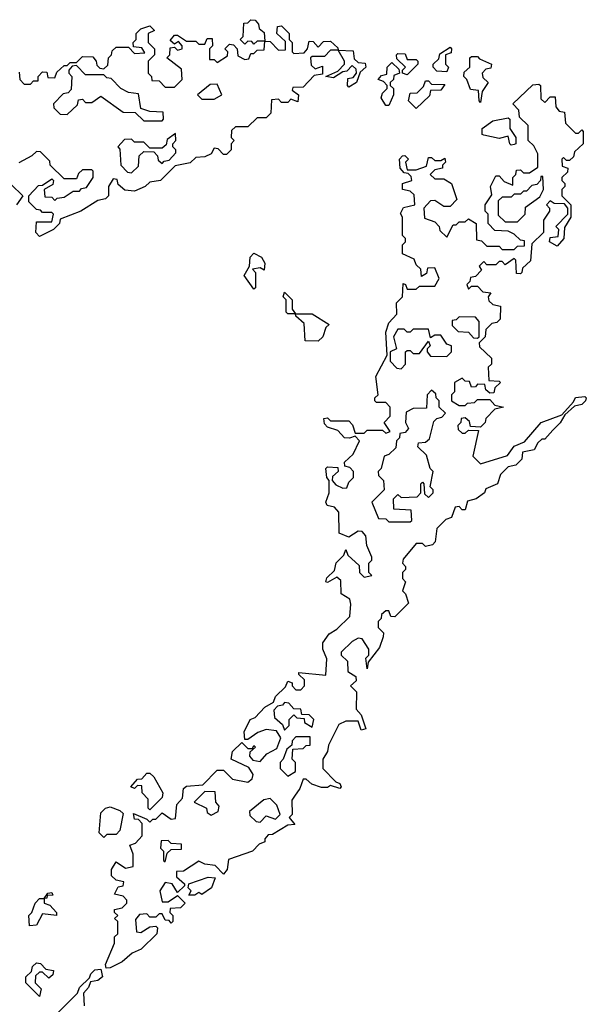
# Model space of a CAD drawing. Extents: x 2528705 to 2678277, y 911730 to 1023331.
# Tile 196 of 241: x 2645680 to 2647530, y 942675 to 945890. Entities that reach past the tile are written whole.
import ezdxf

# ---------------------------------------------------------------- set-up
doc = ezdxf.new("R2010")
doc.units = 0

msp = doc.modelspace()

# ---------------------------------------------------------------- linework, layer by layer
at = {"layer": '0CON20XD'}
for points in [[(2645678.3, 945718.3), (2645680, 945695), (2645695, 945680), (2645715, 945680), (2645725, 945690), (2645740, 945690), (2645740, 945705), (2645755, 945720), (2645768.3, 945718.3), (2645771.7, 945701.7), (2645795, 945700), (2645801.7, 945718.3), (2645825, 945740), (2645835, 945740), (2645845, 945750), (2645865, 945750), (2645885, 945770), (2645918.3, 945768.3), (2645930, 945755), (2645931.7, 945741.7), (2645941.7, 945731.7), (2645955, 945730), (2645968.3, 945741.7), (2645970, 945765), (2645980, 945775), (2645981.7, 945788.3), (2645995, 945800), (2646035, 945800), (2646055, 945780), (2646088.3, 945781.7), (2646078.3, 945798.3), (2646051.7, 945801.7), (2646050, 945815), (2646060, 945825), (2646060, 945845), (2646075, 945860), (2646105, 945870), (2646120, 945855), (2646100, 945845), (2646100, 945815), (2646120, 945795), (2646120, 945775), (2646100, 945755), (2646100, 945715), (2646110, 945705), (2646111.7, 945691.7), (2646135, 945690), (2646155, 945670), (2646185, 945670), (2646210, 945695), (2646208.3, 945728.3), (2646160, 945765), (2646170, 945775), (2646171.7, 945798.3), (2646185, 945800), (2646195, 945790), (2646210, 945795), (2646210, 945805), (2646198.3, 945818.3), (2646185, 945810), (2646171.7, 945821.7), (2646185, 945840), (2646195, 945840), (2646225, 945820), (2646255, 945820), (2646265, 945810), (2646285, 945810), (2646291.7, 945828.3), (2646308.3, 945828.3), (2646310, 945805), (2646300, 945795), (2646300, 945760), (2646315, 945760), (2646325, 945750), (2646358.3, 945771.7), (2646360, 945785), (2646350, 945795), (2646365, 945810), (2646378.3, 945808.3), (2646390, 945795), (2646391.7, 945771.7), (2646415, 945760), (2646428.3, 945761.7), (2646435, 945780), (2646445, 945780), (2646455, 945790), (2646478.3, 945791.7), (2646480, 945820), (2646455, 945820), (2646445, 945810), (2646438.3, 945818.3), (2646425, 945820), (2646415, 945810), (2646400, 945825), (2646410, 945835), (2646411.7, 945878.3), (2646425, 945880), (2646435, 945890), (2646448.3, 945888.3), (2646460, 945875), (2646461.7, 945861.7), (2646478.3, 945848.3), (2646480, 945820), (2646498.3, 945818.3), (2646525, 945790), (2646548.3, 945791.7), (2646548.3, 945818.3), (2646520, 945845), (2646521.7, 945868.3), (2646535, 945870), (2646560, 945845), (2646560, 945825), (2646570, 945815), (2646570, 945785), (2646575, 945780), (2646608.3, 945781.7), (2646620, 945795), (2646625, 945820), (2646638.3, 945818.3), (2646655, 945800), (2646671.7, 945818.3), (2646695, 945820), (2646718.3, 945798.3), (2646720, 945790), (2646768.3, 945788.3), (2646771.7, 945761.7), (2646785, 945750), (2646808.3, 945748.3), (2646810, 945735), (2646791.7, 945718.3), (2646780, 945685), (2646755, 945670), (2646750, 945675), (2646751.7, 945698.3), (2646768.3, 945701.7), (2646780, 945715), (2646778.3, 945728.3), (2646765, 945740), (2646748.3, 945721.7), (2646735, 945720), (2646705, 945700), (2646680, 945705), (2646718.3, 945721.7), (2646740, 945745), (2646740, 945755), (2646720, 945790), (2646695, 945790), (2646675, 945770), (2646635, 945770), (2646630, 945765), (2646631.7, 945741.7), (2646645, 945730), (2646668.3, 945738.3), (2646668.3, 945711.7), (2646641.7, 945708.3), (2646605, 945670), (2646571.7, 945668.3), (2646570, 945660), (2646590, 945645), (2646588.3, 945621.7), (2646565, 945630), (2646555, 945620), (2646535, 945620), (2646525, 945630), (2646501.7, 945628.3), (2646500, 945585), (2646485, 945570), (2646455, 945570), (2646425, 945540), (2646385, 945540), (2646371.7, 945528.3), (2646370, 945505), (2646380, 945495), (2646370, 945485), (2646370, 945465), (2646355, 945450), (2646345, 945450), (2646328.3, 945468.3), (2646315, 945470), (2646305, 945452.5), (2646285, 945442.5), (2646255, 945440), (2646237, 945423), (2646187.5, 945412.5), (2646140, 945365), (2646105, 945360), (2646090, 945345), (2646055, 945330), (2646023, 945333), (2646001.7, 945351.7), (2645998.3, 945368.3), (2645985, 945370), (2645970, 945345), (2645970, 945315), (2645960, 945305), (2645935, 945300), (2645880, 945265), (2645811.7, 945238.3), (2645810, 945225), (2645790, 945205), (2645745, 945182.5), (2645732.5, 945195), (2645735, 945230), (2645785, 945230), (2645790, 945255), (2645785, 945260), (2645755, 945260), (2645748.3, 945268.3), (2645735, 945270), (2645710, 945295), (2645710, 945315), (2645741.7, 945348.3), (2645755, 945350), (2645785, 945370), (2645790, 945365), (2645788.3, 945351.7), (2645760, 945335), (2645761.7, 945311.7), (2645785, 945310), (2645795, 945300), (2645802.5, 945307.5), (2645825, 945310), (2645855, 945330), (2645875, 945330), (2645881.7, 945338.3), (2645898.3, 945341.7), (2645920, 945375), (2645920, 945395), (2645915, 945400), (2645885, 945400), (2645871.7, 945388.3), (2645865, 945370), (2645825, 945370), (2645780, 945415), (2645778.3, 945428.3), (2645748.3, 945458.3), (2645735, 945460), (2645720, 945445), (2645677, 945423)], [(2647075, 945720), (2647041.7, 945721.7), (2647030, 945735), (2647030, 945745), (2647048.3, 945761.7), (2647051.7, 945778.3), (2647085, 945800), (2647090, 945795), (2647088.3, 945781.7), (2647070, 945775), (2647070, 945745), (2647080, 945735), (2647075, 945720)], [(2646945, 945710), (2646930, 945715), (2646930, 945725), (2646940, 945735), (2646911.7, 945761.7), (2646910, 945775), (2646915, 945780), (2646938.3, 945778.3), (2646945, 945760), (2646975, 945760), (2646980, 945755), (2646980, 945745), (2646945, 945710)], [(2647185, 945620), (2647180, 945625), (2647178.3, 945658.3), (2647151.7, 945661.7), (2647140, 945695), (2647130, 945705), (2647131.7, 945718.3), (2647150, 945735), (2647150, 945765), (2647155, 945770), (2647175, 945770), (2647181.7, 945761.7), (2647220, 945745), (2647218.3, 945731.7), (2647201.7, 945728.3), (2647190, 945715), (2647191.7, 945701.7), (2647210, 945685), (2647190, 945655), (2647185, 945620)], [(2646145, 945560), (2646150, 945565), (2646148.3, 945588.3), (2646105, 945590), (2646075, 945600), (2646068.3, 945648.3), (2646035, 945652.5), (2646010, 945665), (2645978.3, 945698.3), (2645965, 945700), (2645955, 945710), (2645895, 945710), (2645865, 945740), (2645851.7, 945738.3), (2645840, 945725), (2645840, 945715), (2645850, 945705), (2645848.3, 945661.7), (2645838.3, 945651.7), (2645821.7, 945648.3), (2645790, 945615), (2645791.7, 945601.7), (2645811.7, 945581.7), (2645835, 945580), (2645868.3, 945611.7), (2645871.7, 945628.3), (2645885, 945630), (2645895, 945620), (2645915, 945620), (2645945, 945640), (2646018.3, 945588.3), (2646057, 945587), (2646085, 945560), (2646145, 945560)], [(2646885, 945610), (2646875, 945610), (2646860, 945635), (2646865, 945650), (2646880, 945665), (2646880, 945675), (2646868.3, 945688.3), (2646850, 945695), (2646861.7, 945708.3), (2646878.3, 945711.7), (2646880, 945735), (2646895, 945750), (2646918.3, 945728.3), (2646920, 945715), (2646901.7, 945708.3), (2646900, 945695), (2646890, 945685), (2646890, 945675), (2646900, 945665), (2646900, 945645), (2646885, 945610)], [(2645975, 942793.8), (2645962.5, 942792.5), (2645960, 942805), (2645990, 942875), (2645990, 942895), (2646000, 942905), (2646000, 942945), (2645990, 942955), (2646000, 942965), (2645990, 942975), (2645990, 942985), (2646015, 942990), (2646030, 943005), (2646030, 943015), (2646018.3, 943028.3), (2645990, 943035), (2646001.7, 943058.3), (2646018.3, 943061.7), (2646020, 943075), (2645995, 943080), (2645980, 943095), (2645980, 943115), (2645995, 943140), (2646025, 943120), (2646050, 943125), (2646050, 943165), (2646040, 943195), (2646058.3, 943201.7), (2646080, 943225), (2646080, 943265), (2646068.3, 943278.3), (2646055, 943280), (2646051.7, 943298.3), (2646095, 943280), (2646105, 943270), (2646115, 943280), (2646125, 943280), (2646145, 943300), (2646175, 943280), (2646188.3, 943281.7), (2646193, 943327), (2646211.7, 943348.3), (2646215, 943380), (2646225, 943387.5), (2646278.3, 943391.7), (2646325, 943440), (2646345, 943440), (2646375, 943410), (2646425, 943400), (2646439.3, 943410.7), (2646442.5, 943425), (2646428.3, 943448.3), (2646370, 943475), (2646375, 943500), (2646405, 943530), (2646425, 943510), (2646440, 943510), (2646445, 943520), (2646450, 943515), (2646431.7, 943498.3), (2646430, 943485), (2646441.7, 943471.7), (2646465, 943467.5), (2646487, 943493), (2646520, 943510), (2646532.5, 943545), (2646518.3, 943568.3), (2646485, 943572.5), (2646457.5, 943562.5), (2646425, 943540), (2646415, 943540), (2646412.5, 943565), (2646432.5, 943605), (2646448.3, 943611.7), (2646480, 943645), (2646508.3, 943661.7), (2646515, 943680), (2646548.3, 943711.7), (2646555, 943730), (2646570, 943725), (2646570, 943715), (2646581.7, 943701.7), (2646598.3, 943701.7), (2646610, 943715), (2646610, 943735), (2646591.7, 943751.7), (2646591.7, 943758.3), (2646680, 943750), (2646683, 943803), (2646670, 943835), (2646670, 943855), (2646690, 943885), (2646715, 943900), (2646758.3, 943941.7), (2646761.7, 943981.7), (2646758.3, 943998.3), (2646730, 944015), (2646728.3, 944058.3), (2646715, 944070), (2646685, 944052.5), (2646680, 944055), (2646683, 944067), (2646708.3, 944091.7), (2646713, 944117), (2646738.3, 944141.7), (2646745, 944160), (2646751.7, 944141.7), (2646788.3, 944108.3), (2646790, 944085), (2646805, 944070), (2646830, 944075), (2646820, 944085), (2646820, 944115), (2646830, 944125), (2646830, 944135), (2646813, 944173), (2646810, 944205), (2646798.3, 944218.3), (2646785, 944220), (2646755, 944200), (2646723, 944213), (2646721.7, 944281.7), (2646708.3, 944298.3), (2646683.6, 944303.6), (2646680, 944315), (2646690, 944345), (2646690, 944385), (2646682.5, 944395), (2646680, 944425), (2646685, 944430), (2646718.3, 944428.3), (2646720, 944415), (2646701.7, 944398.3), (2646700, 944385), (2646711.7, 944371.7), (2646735, 944360), (2646748.3, 944361.7), (2646755, 944380), (2646770, 944395), (2646770, 944415), (2646758.3, 944428.3), (2646741.7, 944431.7), (2646740, 944445), (2646768.3, 944471.7), (2646790, 944515), (2646775, 944530), (2646756.7, 944523.3), (2646740, 944525), (2646718.3, 944548.3), (2646685, 944560), (2646675, 944570), (2646672.5, 944587.5), (2646685, 944590), (2646695, 944580), (2646755, 944580), (2646767, 944567), (2646775, 944540), (2646805, 944540), (2646815, 944550), (2646865, 944550), (2646875, 944540), (2646890, 944545), (2646870, 944575), (2646890, 944595), (2646890, 944625), (2646875, 944640), (2646845, 944640), (2646840, 944645), (2646840, 944655), (2646850, 944665), (2646843.3, 944725), (2646880, 944795), (2646875, 944870), (2646885, 944900), (2646911.7, 944928.3), (2646910, 944965), (2646930, 944985), (2646931.7, 945028.3), (2646940, 945025), (2646945, 945010), (2646975, 945010), (2646985, 945020), (2647035, 945020), (2647050, 945045), (2647035, 945080), (2647011.7, 945078.3), (2647008.3, 945061.7), (2646991.7, 945051.7), (2646990, 945075), (2646975, 945090), (2646968.3, 945108.3), (2646930, 945125), (2646930, 945155), (2646940, 945165), (2646940, 945175), (2646930, 945185), (2646930, 945245), (2646923, 945257), (2646933.3, 945276.7), (2646970, 945285), (2646968.3, 945318.3), (2646955, 945330), (2646930, 945335), (2646930, 945355), (2646960, 945365), (2646958.3, 945378.3), (2646948.3, 945388.3), (2646935, 945390), (2646922.5, 945405), (2646920, 945435), (2646930, 945445), (2646937, 945447), (2646950, 945435), (2646940, 945425), (2646945, 945400), (2646975, 945400), (2647008.3, 945411.7), (2647015, 945440), (2647025, 945440), (2647035, 945430), (2647055, 945430), (2647068.3, 945438.3), (2647070, 945425), (2647060, 945415), (2647060, 945405), (2647035, 945400), (2647020, 945385), (2647035, 945370), (2647065, 945370), (2647090, 945355), (2647107, 945303), (2647085, 945280), (2647065, 945280), (2647035, 945300), (2647021.7, 945298.3), (2647000, 945275), (2647001.7, 945241.7), (2647035, 945230), (2647050, 945215), (2647051.7, 945201.7), (2647075, 945180), (2647095, 945220), (2647105, 945220), (2647115, 945230), (2647135, 945230), (2647145, 945240), (2647170, 945225), (2647171.7, 945171.7), (2647188.3, 945168.3), (2647205, 945150), (2647245, 945150), (2647255, 945140), (2647295, 945140), (2647305, 945150), (2647328.3, 945151.7), (2647328.3, 945168.3), (2647315, 945170), (2647295, 945190), (2647275, 945200), (2647231.7, 945201.7), (2647210, 945225), (2647210, 945255), (2647200, 945265), (2647200, 945285), (2647221.7, 945318.3), (2647217.5, 945345), (2647235, 945380), (2647245, 945380), (2647261.7, 945361.7), (2647290, 945350), (2647290, 945375), (2647300, 945385), (2647301.7, 945398.3), (2647315, 945400), (2647325, 945390), (2647345, 945390), (2647371.7, 945408.3), (2647371.7, 945451.7), (2647358.3, 945478.3), (2647340, 945495), (2647340, 945545), (2647311.7, 945571.7), (2647310, 945595), (2647290, 945615), (2647355, 945677.5), (2647375, 945680), (2647380, 945675), (2647381.7, 945631.7), (2647395, 945620), (2647411.7, 945638.3), (2647428.3, 945638.3), (2647430, 945605), (2647441.7, 945591.7), (2647458.3, 945588.3), (2647461.7, 945551.7), (2647495, 945520), (2647505, 945520), (2647515, 945530), (2647520, 945525), (2647520, 945485), (2647491.7, 945458.3), (2647488.3, 945441.7), (2647475, 945430), (2647465, 945430), (2647455, 945440), (2647450, 945435), (2647451.7, 945411.7), (2647470, 945405), (2647468.3, 945391.7), (2647450, 945375), (2647450, 945365), (2647460, 945355), (2647460, 945345), (2647450, 945335), (2647450, 945315), (2647480, 945285), (2647480, 945245), (2647458.3, 945211.7), (2647456.7, 945175), (2647435, 945150), (2647410, 945165), (2647411.7, 945178.3), (2647438.3, 945181.7), (2647440, 945205), (2647430, 945215), (2647470, 945255), (2647470, 945275), (2647458.3, 945288.3), (2647425, 945290), (2647411.7, 945298.3), (2647400, 945285), (2647410, 945275), (2647410, 945265), (2647390, 945235), (2647390, 945195), (2647351.7, 945158.3), (2647347.5, 945102.5), (2647321.7, 945078.3), (2647320, 945065), (2647315, 945060), (2647301.7, 945061.7), (2647300, 945105), (2647295, 945110), (2647265, 945090), (2647255, 945100), (2647245, 945100), (2647235, 945090), (2647205, 945090), (2647195, 945100), (2647180, 945085), (2647188.3, 945071.7), (2647168.3, 945051.7), (2647151.7, 945048.3), (2647150, 945035), (2647140, 945025), (2647145, 945010), (2647155, 945020), (2647175, 945020), (2647191.7, 945001.7), (2647218.3, 944998.3), (2647210, 944985), (2647211.7, 944971.7), (2647225, 944960), (2647250, 944955), (2647248.3, 944911.7), (2647238.3, 944901.7), (2647221.7, 944898.3), (2647201.7, 944878.3), (2647200, 944855), (2647180, 944835), (2647181.7, 944821.7), (2647220, 944785), (2647220, 944765), (2647210, 944755), (2647211.7, 944711.7), (2647245, 944710), (2647250, 944705), (2647231.7, 944688.3), (2647228.3, 944671.7), (2647215, 944670), (2647201.7, 944681.7), (2647198.3, 944698.3), (2647175, 944700), (2647168.3, 944691.7), (2647155, 944690), (2647148.3, 944708.3), (2647135, 944710), (2647125, 944720), (2647100, 944705), (2647100, 944675), (2647090, 944665), (2647090, 944645), (2647115, 944630), (2647135, 944630), (2647141.7, 944638.3), (2647165, 944640), (2647175, 944650), (2647215, 944650), (2647231.7, 944631.7), (2647260, 944625), (2647231.7, 944618.3), (2647201.7, 944588.3), (2647200, 944575), (2647185, 944560), (2647151.7, 944561.7), (2647148.3, 944578.3), (2647135, 944590), (2647121.7, 944588.3), (2647120, 944575), (2647110, 944565), (2647111.7, 944551.7), (2647125, 944540), (2647135, 944540), (2647145, 944550), (2647178.3, 944548.3), (2647160, 944465), (2647185, 944440), (2647273, 944467), (2647295, 944497.5), (2647328.3, 944511.7), (2647382.5, 944575), (2647450, 944600), (2647488.3, 944641.7), (2647495, 944656.7), (2647525, 944660), (2647530, 944655), (2647527.5, 944645), (2647515, 944634), (2647491.7, 944628.3), (2647460, 944600), (2647445, 944573.3), (2647420.7, 944549.3)], [(2646315, 945630), (2646340, 945645), (2646325, 945680), (2646301.7, 945678.3), (2646260, 945645), (2646275, 945630), (2646315, 945630)], [(2646975, 945600), (2646950, 945625), (2646955, 945650), (2646978.3, 945651.7), (2646998.3, 945671.7), (2647005, 945690), (2647015, 945690), (2647025, 945680), (2647068.3, 945678.3), (2647055, 945660), (2647021.7, 945658.3), (2647018.3, 945641.7), (2646975, 945600)], [(2647285, 945480), (2647280, 945485), (2647275, 945510), (2647245, 945502.5), (2647195, 945512.5), (2647190, 945515), (2647190, 945535), (2647225, 945560), (2647275, 945570), (2647280, 945565), (2647280, 945535), (2647300, 945505), (2647300, 945485), (2647295, 945482.5), (2647285, 945480)], [(2646045, 945390), (2646068.3, 945411.7), (2646070, 945445), (2646085, 945460), (2646118.3, 945458.3), (2646130, 945445), (2646131.7, 945431.7), (2646145, 945420), (2646151.7, 945428.3), (2646168.3, 945431.7), (2646190, 945455), (2646190, 945465), (2646180, 945475), (2646180, 945485), (2646190, 945495), (2646188.3, 945518.3), (2646161.7, 945498.3), (2646158.3, 945481.7), (2646145, 945470), (2646105, 945470), (2646085, 945490), (2646055, 945490), (2646045, 945500), (2646021.7, 945498.3), (2646000, 945475), (2646007.5, 945467.5), (2646010, 945415), (2646031.7, 945391.7), (2646045, 945390)], [(2647305, 945230), (2647330, 945255), (2647331.7, 945278.3), (2647378.3, 945311.7), (2647390, 945335), (2647388.3, 945378.3), (2647381.7, 945378.3), (2647380, 945365), (2647368.3, 945351.7), (2647351.7, 945348.3), (2647335, 945330), (2647325, 945330), (2647315, 945320), (2647295, 945320), (2647285, 945310), (2647255, 945310), (2647241.7, 945298.3), (2647241.7, 945251.7), (2647265, 945230), (2647305, 945230)], [(2645651.7, 945351.7), (2645690, 945315), (2645670, 945285)], [(2646445, 945010), (2646413.3, 945055), (2646430, 945085), (2646432.5, 945115), (2646445, 945127.5), (2646470, 945115), (2646480, 945095), (2646478.3, 945071.7), (2646465, 945080), (2646440, 945075), (2646450, 945065), (2646450, 945015), (2646445, 945010)], [(2646655, 944840), (2646611.7, 944841.7), (2646608.3, 944898.3), (2646581.7, 944921.7), (2646580, 944930), (2646555, 944930), (2646550, 944935), (2646550, 944975), (2646540, 944985), (2646545, 945000), (2646570, 944975), (2646570, 944945), (2646580, 944930), (2646635, 944930), (2646690, 944895), (2646680, 944885), (2646670, 944855), (2646655, 944840)], [(2647175, 944850), (2647180, 944855), (2647180, 944905), (2647168.3, 944918.3), (2647115, 944920), (2647105, 944910), (2647091.7, 944908.3), (2647091.7, 944891.7), (2647111.7, 944871.7), (2647145, 944870), (2647161.7, 944851.7), (2647175, 944850)], [(2646925, 944750), (2646940, 944765), (2646940, 944805), (2646945, 944810), (2646955, 944810), (2646965, 944800), (2646985, 944800), (2647015, 944840), (2647020, 944825), (2647010, 944815), (2647010, 944805), (2647021.7, 944791.7), (2647075, 944790), (2647090, 944805), (2647090, 944825), (2647075, 944830), (2647055, 944860), (2647035, 944860), (2647021.7, 944851.7), (2647015, 944880), (2646965, 944880), (2646955, 944870), (2646945, 944870), (2646935, 944880), (2646915, 944880), (2646900, 944855), (2646910, 944815), (2646890, 944805), (2646890, 944775), (2646911.7, 944751.7), (2646925, 944750)], [(2646955, 944250), (2646960, 944255), (2646958.3, 944288.3), (2646901.7, 944291.7), (2646900, 944325), (2646915, 944340), (2646925, 944330), (2646978.3, 944331.7), (2646990, 944345), (2646990, 944375), (2646995, 944380), (2647000, 944375), (2647001.7, 944341.7), (2647015, 944330), (2647030, 944345), (2647030, 944355), (2647020, 944365), (2647030, 944415), (2647020, 944425), (2647008.3, 944468.3), (2646980, 944495), (2646981.7, 944508.3), (2647005, 944510), (2647018.3, 944521.7), (2647031.7, 944578.3), (2647041.7, 944588.3), (2647058.3, 944591.7), (2647070, 944605), (2647050, 944625), (2647050, 944645), (2647040, 944655), (2647038.3, 944668.3), (2647025, 944680), (2647010, 944665), (2647008.3, 944621.7), (2646965, 944620), (2646941.7, 944608.3), (2646940, 944575), (2646950, 944555), (2646938.3, 944541.7), (2646921.7, 944538.3), (2646920, 944525), (2646910, 944515), (2646908.3, 944491.7), (2646885, 944470), (2646870, 944465), (2646860, 944425), (2646850, 944415), (2646851.7, 944401.7), (2646867.5, 944385), (2646870, 944355), (2646830, 944315), (2646851.7, 944261.7), (2646875, 944260), (2646885, 944250), (2646955, 944250)], [(2647420.7, 944549.3), (2647395, 944520), (2647385, 944520), (2647371.7, 944508.3), (2647360, 944485), (2647321.7, 944478.3), (2647320, 944455), (2647300, 944435), (2647275, 944430), (2647250, 944405), (2647240, 944375), (2647201.7, 944358.3), (2647197.5, 944345), (2647170, 944325), (2647141.7, 944318.3), (2647135, 944290), (2647125, 944290), (2647115, 944300), (2647101.7, 944298.3), (2647090, 944265), (2647071.7, 944258.3), (2647041.7, 944228.3), (2647036.2, 944185), (2647027.5, 944175), (2647005, 944170), (2646995, 944180), (2646975, 944180), (2646931.7, 944128.3), (2646930, 944115), (2646940, 944105), (2646940, 944095), (2646930, 944085), (2646930, 944065), (2646940, 944055), (2646930, 944025), (2646940, 944015), (2646950, 943985), (2646905, 943940), (2646891.7, 943941.7), (2646885, 943960), (2646875, 943960), (2646861.7, 943948.3), (2646860, 943935), (2646850, 943925), (2646850, 943905), (2646867.5, 943887.5), (2646866.7, 943875), (2646855, 943840), (2646818.3, 943791.7), (2646815, 943770), (2646810, 943805), (2646820, 943815), (2646820, 943835), (2646798.3, 943868.3), (2646785, 943870), (2646765, 943860), (2646730, 943825), (2646730, 943815), (2646750, 943795), (2646751.7, 943761.7), (2646777.5, 943745), (2646778.3, 943731.7), (2646760, 943715), (2646780, 943695), (2646778.3, 943638.3), (2646795, 943620), (2646810, 943575), (2646795, 943570), (2646785, 943600), (2646745, 943600), (2646721.7, 943588.3), (2646688.3, 943521.7), (2646685, 943500), (2646670, 943475), (2646670, 943445), (2646711.7, 943401.7), (2646725, 943396.2), (2646730, 943385), (2646725, 943380), (2646695, 943390), (2646685, 943382.5), (2646665, 943383.3), (2646633.9, 943393.9), (2646615, 943410), (2646605, 943410), (2646595, 943380), (2646577.5, 943355), (2646568.3, 943341.7), (2646570, 943295), (2646560, 943285), (2646578.3, 943261.7), (2646555, 943260), (2646505, 943230), (2646491.7, 943228.3), (2646480, 943215), (2646480, 943205), (2646461.7, 943198.3), (2646440, 943175), (2646361.7, 943148.3), (2646357.5, 943115), (2646345, 943100), (2646318.3, 943128.3), (2646285, 943132.5), (2646265, 943142.5), (2646215, 943110), (2646191.7, 943108.3), (2646191.7, 943091.7), (2646218.3, 943068.3), (2646218.3, 943061.7), (2646195, 943040), (2646178.3, 943068.3), (2646155, 943072.5), (2646137.5, 943045), (2646145, 943010), (2646165, 943010), (2646195, 943030), (2646220, 943005), (2646205, 942990), (2646171.7, 942988.3), (2646170, 942975), (2646180, 942965), (2646180, 942945), (2646175, 942940), (2646168.3, 942948.3), (2646155, 942950), (2646145, 942970), (2646135, 942970), (2646125, 942960), (2646105, 942960), (2646095, 942970), (2646071.7, 942968.3), (2646058.3, 942951.7), (2646061.7, 942911.7), (2646075, 942910), (2646105, 942927.5), (2646125, 942930), (2646130, 942925), (2646127.5, 942905), (2646076.7, 942855), (2646047.5, 942842.5), (2646015, 942814), (2645975, 942793.8)], [(2646545, 943570), (2646560, 943585), (2646560, 943605), (2646575, 943620), (2646585, 943610), (2646608.3, 943608.3), (2646610, 943595), (2646635, 943580), (2646640, 943605), (2646625, 943620), (2646601.7, 943621.7), (2646598.3, 943638.3), (2646575, 943640), (2646558.3, 943658.3), (2646545, 943660), (2646538.3, 943651.7), (2646521.7, 943648.3), (2646510, 943635), (2646511.7, 943611.7), (2646538.3, 943588.3), (2646545, 943570)], [(2646555, 943420), (2646580, 943435), (2646580, 943465), (2646570, 943475), (2646571.7, 943508.3), (2646605, 943510), (2646615, 943520), (2646628.3, 943521.7), (2646628.3, 943548.3), (2646581.7, 943548.3), (2646570, 943535), (2646568.3, 943521.7), (2646551.7, 943508.3), (2646540, 943475), (2646530, 943465), (2646530, 943445), (2646555, 943420)], [(2646105, 943310), (2646100, 943315), (2646100, 943345), (2646080, 943365), (2646078.3, 943388.3), (2646065, 943390), (2646055, 943380), (2646042.5, 943385), (2646065, 943410), (2646078.3, 943411.7), (2646095, 943430), (2646105, 943430), (2646118.3, 943418.3), (2646147.5, 943365), (2646145, 943350), (2646105, 943310)], [(2646305, 943292.5), (2646327.5, 943305), (2646331.7, 943321.7), (2646320, 943335), (2646318.3, 943368.3), (2646285, 943370), (2646250, 943335), (2646290, 943315), (2646291.7, 943301.7), (2646305, 943292.5)], [(2646465, 943270), (2646485, 943290), (2646515, 943280), (2646530, 943295), (2646520, 943325), (2646497.5, 943347.5), (2646477.5, 943342.5), (2646430, 943305), (2646431.7, 943291.7), (2646451.7, 943271.7), (2646465, 943270)], [(2645955, 943220), (2645940, 943235), (2645945, 943300), (2645960, 943315), (2645975, 943320), (2646007.5, 943307.5), (2646017.5, 943297.5), (2646007.5, 943242.5), (2645995, 943230), (2645965, 943230), (2645955, 943220)], [(2646155, 943140), (2646161.7, 943168.3), (2646175, 943180), (2646208.3, 943181.7), (2646208.3, 943198.3), (2646175, 943200), (2646165, 943210), (2646141.7, 943208.3), (2646140, 943185), (2646150, 943175), (2646150, 943145), (2646155, 943140)], [(2646251.7, 943031.7), (2646231.7, 943031.7), (2646240, 943045), (2646230, 943055), (2646231.7, 943068.3), (2646295, 943090), (2646318.3, 943088.3), (2646306.7, 943055), (2646275, 943033.8), (2646265, 943040), (2646251.7, 943031.7)], [(2645711.7, 942931.7), (2645710, 942965), (2645720, 942975), (2645730, 943005), (2645745, 943020), (2645760, 943020), (2645771.7, 943038.3), (2645785, 943040), (2645788.3, 943031.7), (2645770, 943030), (2645768.3, 943021.7), (2645760, 943020), (2645760, 943005), (2645778.3, 942998.3), (2645800, 942975), (2645800, 942965), (2645755, 942970), (2645735, 942933.3), (2645711.7, 942931.7)], [(2645745, 942700), (2645700, 942745), (2645700, 942765), (2645718.3, 942781.7), (2645721.7, 942798.3), (2645735, 942810), (2645748.3, 942808.3), (2645765, 942790), (2645790, 942785), (2645788.3, 942771.7), (2645775, 942760), (2645755, 942780), (2645745, 942780), (2645731.7, 942768.3), (2645730, 942745), (2645750, 942725), (2645745, 942700)], [(2645805, 942647.5), (2645868.3, 942711.7), (2645875, 942730), (2645908.3, 942761.7), (2645912.5, 942775), (2645925, 942787.5), (2645945, 942790), (2645950, 942765), (2645935, 942752.5), (2645911.7, 942748.3), (2645905, 942730), (2645888.3, 942711.7), (2645890, 942670)]]:
    msp.add_lwpolyline(points, dxfattribs=at)

doc.saveas('drawing.dxf')
